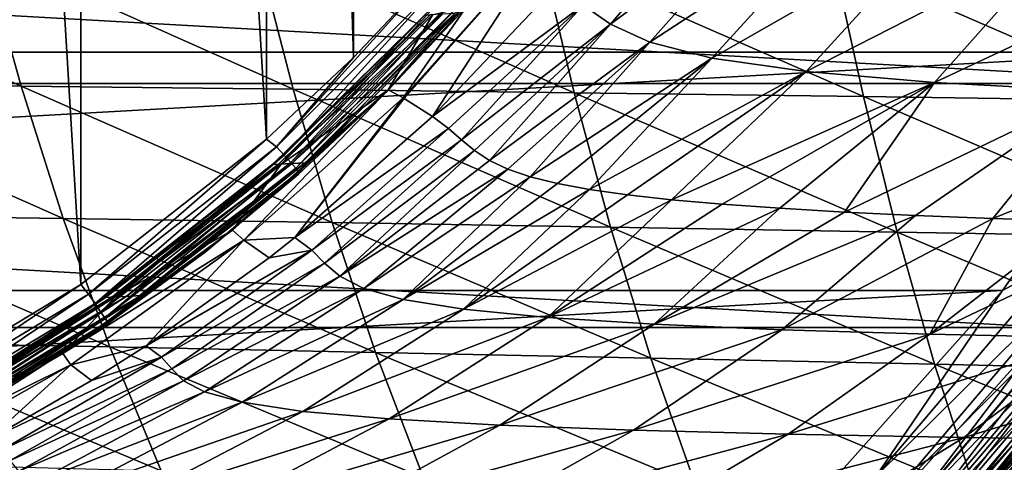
# Model space of a CAD drawing. Header units: metres. Extents: x -23 to 245, y -35 to 23.
# Tile 23 of 166: x 8.91 to 17.22, y -15.16 to -11.43. Entities that reach past the tile are written whole.
import ezdxf

# ---------------------------------------------------------------- set-up
doc = ezdxf.new("R2010")
doc.units = ezdxf.units.M
doc.layers.add('solid_509092_SW0002', color=7, linetype='CONTINUOUS')

msp = doc.modelspace()

# ---------------------------------------------------------------- linework, layer by layer
at = {"layer": 'solid_509092_SW0002'}
for points in [[(9.426302, -13.663809, 150.25), (7.713939, -14.696873, 150.25), (7.715706, 14.695975, 150.25)], [(9.426302, -13.663809, 150.25), (7.715706, 14.695975, 150.25), (9.427562, 13.662889, 150.25)], [(10.993501, -12.436426, 150.25), (9.426302, -13.663809, 150.25), (9.427562, 13.662889, 150.25)], [(10.993501, -12.436426, 150.25), (9.427562, 13.662889, 150.25), (10.994825, 12.435301, 150.25)], [(11.725923, -11.747222, 150.25), (10.993501, -12.436426, 150.25), (10.994825, 12.435301, 150.25)], [(11.725923, -11.747222, 150.25), (10.994825, 12.435301, 150.25), (11.7266, 11.746538, 150.25)], [(12.418392, -11.01183, 150.25), (11.725923, -11.747222, 150.25), (11.7266, 11.746538, 150.25)], [(-19.823303, -9.541289, 150), (-18.630362, -11.700833, 150), (19.823292, -9.541313, 150)], [(-18.630362, -11.700833, 150), (18.630348, -11.700855, 150), (19.823292, -9.541313, 150)], [(20.27384, -9.758122), (19.053789, -11.966744), (-20.273788, -9.758232)], [(19.053789, -11.966744), (-19.053724, -11.966849), (-20.273788, -9.758232)], [(13.89592, -11.466519, 217.140244), (13.664006, -11.304772, 214.301682), (14.908049, -10.277952, 216.91803)], [(13.89592, -11.466519, 217.140244), (14.908049, -10.277952, 216.91803), (15.280627, -10.430548, 219.607361)], [(14.225503, -11.618376, 219.94516), (13.89592, -11.466519, 217.140244), (15.280627, -10.430548, 219.607361)], [(14.225503, -11.618376, 219.94516), (15.280627, -10.430548, 219.607361), (15.832294, -10.565942, 222.263474)], [(14.750798, -11.753238, 222.717148), (14.225503, -11.618376, 219.94516), (15.832294, -10.565942, 222.263474)], [(14.750798, -11.753238, 222.717148), (15.832294, -10.565942, 222.263474), (16.625675, -10.679829, 224.886246)], [(13.425307, -10.654239, 206.691711), (12.144799, -12.085685, 206.710098), (12.677036, -11.322742, 201.950012)], [(13.425307, -10.654239, 206.691711), (12.153934, -12.091301, 206.986038), (12.144799, -12.085685, 206.710098)], [(13.425307, -10.654239, 206.691711), (12.392316, -12.245051, 211.429001), (12.153934, -12.091301, 206.986038)], [(13.425307, -10.654239, 206.691711), (13.439997, -11.140841, 211.429001), (12.392316, -12.245051, 211.429001)], [(15.546307, -11.866133, 225.453506), (14.750798, -11.753238, 222.717148), (16.625675, -10.679829, 224.886246)], [(15.546307, -11.866133, 225.453506), (16.625675, -10.679829, 224.886246), (17.67878, -10.77277, 227.464508)], [(16.628759, -11.957557, 228.139587), (15.546307, -11.866133, 225.453506), (17.67878, -10.77277, 227.464508)], [(16.628759, -11.957557, 228.139587), (17.67878, -10.77277, 227.464508), (18.989704, -10.847622, 229.980927)], [(6.372638, -10.833076, 255.957794), (6.713754, -11.967921, 255.567474), (8.922145, -11.988553, 257.343475)], [(8.603721, -10.846257, 257.736481), (6.372638, -10.833076, 255.957794), (8.922145, -11.988553, 257.343475)], [(8.603721, -10.846257, 257.736481), (8.922145, -11.988553, 257.343475), (11.216434, -12.013917, 258.988007)], [(10.919962, -10.864335, 259.382843), (8.603721, -10.846257, 257.736481), (11.216434, -12.013917, 258.988007)], [(10.919962, -10.864335, 259.382843), (11.216434, -12.013917, 258.988007), (13.588291, -12.043539, 260.509064)], [(13.312904, -10.886847, 260.904938), (10.919962, -10.864335, 259.382843), (13.588291, -12.043539, 260.509064)], [(17.988701, -12.030584, 230.754272), (16.628759, -11.957557, 228.139587), (18.989704, -10.847622, 229.980927)], [(13.312904, -10.886847, 260.904938), (13.588291, -12.043539, 260.509064), (16.028728, -12.07693, 261.913788)], [(15.77338, -10.913314, 262.310059), (13.312904, -10.886847, 260.904938), (16.028728, -12.07693, 261.913788)], [(15.77338, -10.913314, 262.310059), (16.028728, -12.07693, 261.913788), (18.529646, -12.11362, 263.209503)], [(18.293192, -10.94328, 263.605621), (15.77338, -10.913314, 262.310059), (18.529646, -12.11362, 263.209503)], [(11.077676, -12.49972, 150.263535), (11.725923, -11.747222, 150.25), (12.418392, -11.01183, 150.25)], [(11.077676, -12.49972, 150.263535), (12.418392, -11.01183, 150.25), (12.502294, -11.072753, 150.263535)], [(11.077676, -12.49972, 150.263535), (12.502294, -11.072753, 150.263535), (11.141832, -12.571975, 150.303467)], [(12.502294, -11.072753, 150.263535), (12.574642, -11.136805, 150.303467), (11.141832, -12.571975, 150.303467)], [(11.141832, -12.571975, 150.303467), (12.574642, -11.136805, 150.303467), (11.196927, -12.634023, 150.367065)], [(12.574642, -11.136805, 150.303467), (12.63677, -11.191809, 150.367065), (11.196927, -12.634023, 150.367065)], [(11.196927, -12.634023, 150.367065), (12.63677, -11.191809, 150.367065), (11.239194, -12.681625, 150.450012)], [(12.63677, -11.191809, 150.367065), (12.684434, -11.234008, 150.450012), (11.239194, -12.681625, 150.450012)], [(13.664006, -11.304772, 214.301682), (12.392316, -12.245051, 211.429001), (13.439997, -11.140841, 211.429001)], [(11.239194, -12.681625, 150.450012), (12.684434, -11.234008, 150.450012), (11.265747, -12.711531, 150.546616)], [(12.684434, -11.234008, 150.450012), (12.714376, -11.260517, 150.546616), (11.265747, -12.711531, 150.546616)], [(11.265747, -12.711531, 150.546616), (12.714376, -11.260517, 150.546616), (12.00937, -12.029461, 150.650177)], [(12.714376, -11.260517, 150.546616), (12.71835, -11.276527, 150.650177), (12.00937, -12.029461, 150.650177)], [(12.00937, -12.029461, 150.650177), (12.71835, -11.276527, 150.650177), (12.581133, -11.376071, 159.172577)], [(11.205493, -12.641202, 167.745102), (11.319338, -12.635514, 159.172379), (12.581133, -11.376071, 159.172577)], [(11.205493, -12.641202, 167.745102), (12.581133, -11.376071, 159.172577), (12.476202, -11.381154, 167.745697)], [(12.00937, -12.029461, 150.650177), (12.581133, -11.376071, 159.172577), (11.319338, -12.635514, 159.172379)], [(12.39481, -11.385103, 193.432739), (12.677036, -11.322742, 201.950012), (12.019235, -12.019712, 201.949997)], [(12.144799, -12.085685, 206.710098), (12.019235, -12.019712, 201.949997), (12.677036, -11.322742, 201.950012)], [(13.664006, -11.304772, 214.301682), (12.527749, -12.346276, 213.356888), (12.392316, -12.245051, 211.429001)], [(13.664006, -11.304772, 214.301682), (12.637945, -12.442603, 215.172821), (12.527749, -12.346276, 213.356888)], [(13.89592, -11.466519, 217.140244), (12.637945, -12.442603, 215.172821), (13.664006, -11.304772, 214.301682)], [(12.372848, -11.386164, 176.318588), (12.327055, -11.388385, 184.88353), (11.043674, -12.649291, 184.882355)], [(11.093357, -12.646807, 176.317596), (12.372848, -11.386164, 176.318588), (11.043674, -12.649291, 184.882355)], [(11.043674, -12.649291, 184.882355), (12.327055, -11.388385, 184.88353), (11.117185, -12.645619, 193.431839)], [(12.476202, -11.381154, 167.745697), (12.372848, -11.386164, 176.318588), (11.093357, -12.646807, 176.317596)], [(11.205493, -12.641202, 167.745102), (12.476202, -11.381154, 167.745697), (11.093357, -12.646807, 176.317596)], [(11.117185, -12.645619, 193.431839), (12.39481, -11.385103, 193.432739), (12.019235, -12.019712, 201.949997)], [(12.327055, -11.388385, 184.88353), (12.39481, -11.385103, 193.432739), (11.117185, -12.645619, 193.431839)], [(13.89592, -11.466519, 217.140244), (12.747621, -12.532509, 216.878937), (12.637945, -12.442603, 215.172821)], [(13.89592, -11.466519, 217.140244), (12.873585, -12.614609, 218.470459), (12.747621, -12.532509, 216.878937)], [(14.225503, -11.618376, 219.94516), (12.873585, -12.614609, 218.470459), (13.89592, -11.466519, 217.140244)], [(14.225503, -11.618376, 219.94516), (13.027493, -12.688199, 219.948395), (12.873585, -12.614609, 218.470459)], [(14.225503, -11.618376, 219.94516), (13.217368, -12.753271, 221.321747), (13.027493, -12.688199, 219.948395)], [(14.750798, -11.753238, 222.717148), (13.217368, -12.753271, 221.321747), (14.225503, -11.618376, 219.94516)], [(-18.630362, -11.700833, 150), (-17.202869, -13.713504, 150), (18.630348, -11.700855, 150)], [(-17.202869, -13.713504, 150), (17.202854, -13.713523, 150), (18.630348, -11.700855, 150)], [(17.691195, -13.448497, 149.97493), (18.630348, -11.700855, 150), (17.202854, -13.713523, 150)], [(11.077676, -12.49972, 150.263535), (10.993501, -12.436426, 150.25), (11.725923, -11.747222, 150.25)], [(14.750798, -11.753238, 222.717148), (13.446489, -12.810369, 222.603241), (13.217368, -12.753271, 221.321747)], [(14.750798, -11.753238, 222.717148), (13.718822, -12.86102, 223.82341), (13.446489, -12.810369, 222.603241)], [(15.546307, -11.866133, 225.453506), (13.718822, -12.86102, 223.82341), (14.750798, -11.753238, 222.717148)], [(15.546307, -11.866133, 225.453506), (14.038428, -12.906188, 225.002869), (13.718822, -12.86102, 223.82341)], [(15.546307, -11.866133, 225.453506), (14.408701, -12.947021, 226.162567), (14.038428, -12.906188, 225.002869)], [(16.628759, -11.957557, 228.139587), (14.408701, -12.947021, 226.162567), (15.546307, -11.866133, 225.453506)], [(16.628759, -11.957557, 228.139587), (14.835263, -12.984529, 227.3228), (14.408701, -12.947021, 226.162567)], [(16.628759, -11.957557, 228.139587), (15.322527, -13.019136, 228.491287), (14.835263, -12.984529, 227.3228)], [(16.628759, -11.957557, 228.139587), (15.867374, -13.050677, 229.656525), (15.322527, -13.019136, 228.491287)], [(17.988701, -12.030584, 230.754272), (15.867374, -13.050677, 229.656525), (16.628759, -11.957557, 228.139587)], [(19.053789, -11.966744), (17.593859, -14.025155), (-19.053724, -11.966849)], [(17.593859, -14.025155), (-17.593781, -14.025252), (-19.053724, -11.966849)], [(6.713754, -11.967921, 255.567474), (7.093462, -13.074975, 255.132263), (9.276537, -13.105034, 256.904938)], [(8.922145, -11.988553, 257.343475), (6.713754, -11.967921, 255.567474), (9.276537, -13.105034, 256.904938)], [(8.922145, -11.988553, 257.343475), (9.276537, -13.105034, 256.904938), (11.546347, -13.139493, 258.547272)], [(11.216434, -12.013917, 258.988007), (8.922145, -11.988553, 257.343475), (11.546347, -13.139493, 258.547272)], [(11.117185, -12.645619, 193.431839), (12.019235, -12.019712, 201.949997), (10.706227, -13.203074, 201.950043)], [(10.802325, -13.28804, 206.693542), (10.706227, -13.203074, 201.950043), (12.019235, -12.019712, 201.949997)], [(10.802325, -13.28804, 206.693542), (12.019235, -12.019712, 201.949997), (12.144799, -12.085685, 206.710098)], [(11.216434, -12.013917, 258.988007), (11.546347, -13.139493, 258.547272), (13.894694, -13.177874, 260.067047)], [(13.588291, -12.043539, 260.509064), (11.216434, -12.013917, 258.988007), (13.894694, -13.177874, 260.067047)], [(11.25958, -12.735168, 150.650162), (12.00937, -12.029461, 150.650177), (11.319338, -12.635514, 159.172379)], [(11.265747, -12.711531, 150.546616), (12.00937, -12.029461, 150.650177), (11.25958, -12.735168, 150.650162)], [(13.588291, -12.043539, 260.509064), (13.894694, -13.177874, 260.067047), (16.312786, -13.219686, 261.471313)], [(16.028728, -12.07693, 261.913788), (13.588291, -12.043539, 260.509064), (16.312786, -13.219686, 261.471313)], [(17.988701, -12.030584, 230.754272), (16.468586, -13.079257, 230.813751), (15.867374, -13.050677, 229.656525)], [(17.988701, -12.030584, 230.754272), (17.119259, -13.104753, 231.947693), (16.468586, -13.079257, 230.813751)], [(19.62752, -12.087867, 233.271317), (17.119259, -13.104753, 231.947693), (17.988701, -12.030584, 230.754272)], [(10.802325, -13.28804, 206.693542), (12.144799, -12.085685, 206.710098), (11.231945, -13.264976, 211.429001)], [(12.144799, -12.085685, 206.710098), (12.153934, -12.091301, 206.986038), (11.231945, -13.264976, 211.429001)], [(12.153934, -12.091301, 206.986038), (12.392316, -12.245051, 211.429001), (11.231945, -13.264976, 211.429001)], [(16.028728, -12.07693, 261.913788), (16.312786, -13.219686, 261.471313), (18.792629, -13.264455, 262.767303)], [(18.529646, -12.11362, 263.209503), (16.028728, -12.07693, 261.913788), (18.792629, -13.264455, 262.767303)], [(19.62752, -12.087867, 233.271317), (17.816242, -13.127302, 233.052002), (17.119259, -13.104753, 231.947693)], [(11.231945, -13.264976, 211.429001), (12.392316, -12.245051, 211.429001), (12.527749, -12.346276, 213.356888)], [(11.373739, -13.373587, 213.76857), (11.231945, -13.264976, 211.429001), (12.527749, -12.346276, 213.356888)], [(11.373739, -13.373587, 213.76857), (12.527749, -12.346276, 213.356888), (12.637945, -12.442603, 215.172821)], [(9.49134, -13.744255, 150.263535), (9.426302, -13.663809, 150.25), (10.993501, -12.436426, 150.25)], [(9.49134, -13.744255, 150.263535), (10.993501, -12.436426, 150.25), (11.077676, -12.49972, 150.263535)], [(11.483222, -13.483683, 216.09523), (11.373739, -13.373587, 213.76857), (12.637945, -12.442603, 215.172821)], [(11.483222, -13.483683, 216.09523), (12.637945, -12.442603, 215.172821), (12.747621, -12.532509, 216.878937)], [(9.49134, -13.744255, 150.263535), (11.077676, -12.49972, 150.263535), (9.546227, -13.82378, 150.303467)], [(11.077676, -12.49972, 150.263535), (11.141832, -12.571975, 150.303467), (9.546227, -13.82378, 150.303467)], [(11.611765, -13.592019, 218.407196), (11.483222, -13.483683, 216.09523), (12.747621, -12.532509, 216.878937)], [(11.611765, -13.592019, 218.407196), (12.747621, -12.532509, 216.878937), (12.873585, -12.614609, 218.470459)], [(9.546227, -13.82378, 150.303467), (11.141832, -12.571975, 150.303467), (9.59336, -13.892073, 150.367065)], [(11.141832, -12.571975, 150.303467), (11.196927, -12.634023, 150.367065), (9.59336, -13.892073, 150.367065)], [(11.611765, -13.592019, 218.407196), (12.873585, -12.614609, 218.470459), (13.027493, -12.688199, 219.948395)], [(9.59336, -13.892073, 150.367065), (11.196927, -12.634023, 150.367065), (9.629519, -13.944465, 150.450012)], [(11.196927, -12.634023, 150.367065), (11.239194, -12.681625, 150.450012), (9.629519, -13.944465, 150.450012)], [(9.629519, -13.944465, 150.450012), (11.239194, -12.681625, 150.450012), (9.652236, -13.977379, 150.546616)], [(11.093357, -12.646807, 176.317596), (11.043674, -12.649291, 184.882355), (9.635361, -13.771434, 184.881073)], [(9.68901, -13.768707, 176.316513), (11.093357, -12.646807, 176.317596), (9.635361, -13.771434, 184.881073)], [(9.635361, -13.771434, 184.881073), (11.043674, -12.649291, 184.882355), (9.714738, -13.767403, 193.430832)], [(11.239194, -12.681625, 150.450012), (11.265747, -12.711531, 150.546616), (9.652236, -13.977379, 150.546616)], [(11.205493, -12.641202, 167.745102), (11.093357, -12.646807, 176.317596), (9.68901, -13.768707, 176.316513)], [(9.810094, -13.762556, 167.744446), (11.205493, -12.641202, 167.745102), (9.68901, -13.768707, 176.316513)], [(9.714738, -13.767403, 193.430832), (11.117185, -12.645619, 193.431839), (10.706227, -13.203074, 201.950043)], [(11.043674, -12.649291, 184.882355), (11.117185, -12.645619, 193.431839), (9.714738, -13.767403, 193.430832)], [(9.810094, -13.762556, 167.744446), (9.933025, -13.756313, 159.172165), (11.319338, -12.635514, 159.172379)], [(9.810094, -13.762556, 167.744446), (11.319338, -12.635514, 159.172379), (11.205493, -12.641202, 167.745102)], [(11.25958, -12.735168, 150.650162), (11.319338, -12.635514, 159.172379), (9.933025, -13.756313, 159.172165)], [(11.813134, -13.695097, 220.702728), (11.611765, -13.592019, 218.407196), (13.027493, -12.688199, 219.948395)], [(11.813134, -13.695097, 220.702728), (13.027493, -12.688199, 219.948395), (13.217368, -12.753271, 221.321747)], [(9.652236, -13.977379, 150.546616), (11.265747, -12.711531, 150.546616), (10.474247, -13.389571, 150.650162)], [(10.474247, -13.389571, 150.650162), (11.25958, -12.735168, 150.650162), (9.933025, -13.756313, 159.172165)], [(11.265747, -12.711531, 150.546616), (11.25958, -12.735168, 150.650162), (10.474247, -13.389571, 150.650162)], [(12.145748, -13.78911, 222.980301), (11.813134, -13.695097, 220.702728), (13.217368, -12.753271, 221.321747)], [(12.145748, -13.78911, 222.980301), (13.217368, -12.753271, 221.321747), (13.446489, -12.810369, 222.603241)], [(12.145748, -13.78911, 222.980301), (13.446489, -12.810369, 222.603241), (13.718822, -12.86102, 223.82341)], [(12.655413, -13.871155, 225.236862), (12.145748, -13.78911, 222.980301), (13.718822, -12.86102, 223.82341)], [(12.655413, -13.871155, 225.236862), (13.718822, -12.86102, 223.82341), (14.038428, -12.906188, 225.002869)], [(12.655413, -13.871155, 225.236862), (14.038428, -12.906188, 225.002869), (14.408701, -12.947021, 226.162567)], [(13.363647, -13.94017, 227.465652), (12.655413, -13.871155, 225.236862), (14.408701, -12.947021, 226.162567)], [(13.363647, -13.94017, 227.465652), (14.408701, -12.947021, 226.162567), (14.835263, -12.984529, 227.3228)], [(13.363647, -13.94017, 227.465652), (14.835263, -12.984529, 227.3228), (15.322527, -13.019136, 228.491287)], [(14.262228, -13.997412, 229.654724), (13.363647, -13.94017, 227.465652), (15.322527, -13.019136, 228.491287)], [(14.262228, -13.997412, 229.654724), (15.322527, -13.019136, 228.491287), (15.867374, -13.050677, 229.656525)], [(7.093462, -13.074975, 255.132263), (7.514647, -14.147902, 254.649246), (9.669757, -14.189575, 256.417938)], [(9.276537, -13.105034, 256.904938), (7.093462, -13.074975, 255.132263), (9.669757, -14.189575, 256.417938)], [(9.276537, -13.105034, 256.904938), (9.669757, -14.189575, 256.417938), (11.912505, -14.235168, 258.057709)], [(11.546347, -13.139493, 258.547272), (9.276537, -13.105034, 256.904938), (11.912505, -14.235168, 258.057709)], [(14.262228, -13.997412, 229.654724), (15.867374, -13.050677, 229.656525), (16.468586, -13.079257, 230.813751)], [(15.339972, -14.044372, 231.79158), (14.262228, -13.997412, 229.654724), (16.468586, -13.079257, 230.813751)], [(15.339972, -14.044372, 231.79158), (16.468586, -13.079257, 230.813751), (17.119259, -13.104753, 231.947693)], [(16.589741, -14.082342, 233.862488), (15.339972, -14.044372, 231.79158), (17.119259, -13.104753, 231.947693)], [(16.589741, -14.082342, 233.862488), (17.119259, -13.104753, 231.947693), (17.816242, -13.127302, 233.052002)], [(9.714738, -13.767403, 193.430832), (10.706227, -13.203074, 201.950043), (9.275186, -14.244525, 201.950043)], [(10.802325, -13.28804, 206.693542), (9.275186, -14.244525, 201.950043), (10.706227, -13.203074, 201.950043)], [(11.546347, -13.139493, 258.547272), (11.912505, -14.235168, 258.057709), (14.234848, -14.284204, 259.57605)], [(13.894694, -13.177874, 260.067047), (11.546347, -13.139493, 258.547272), (14.234848, -14.284204, 259.57605)], [(13.894694, -13.177874, 260.067047), (14.234848, -14.284204, 259.57605), (16.628197, -14.336198, 260.979889)], [(16.312786, -13.219686, 261.471313), (13.894694, -13.177874, 260.067047), (16.628197, -14.336198, 260.979889)], [(16.589741, -14.082342, 233.862488), (17.816242, -13.127302, 233.052002), (18.549986, -13.146963, 234.112686)], [(18.008671, -14.112466, 235.850357), (16.589741, -14.082342, 233.862488), (18.549986, -13.146963, 234.112686)], [(9.341099, -14.340232, 206.692902), (9.275186, -14.244525, 201.950043), (10.802325, -13.28804, 206.693542)], [(9.341099, -14.340232, 206.692902), (10.802325, -13.28804, 206.693542), (9.976523, -14.180194, 211.429001)], [(10.802325, -13.28804, 206.693542), (11.014523, -13.436337, 211.429001), (9.976523, -14.180194, 211.429001)], [(10.802325, -13.28804, 206.693542), (11.231945, -13.264976, 211.429001), (11.014523, -13.436337, 211.429001)], [(11.014523, -13.436337, 211.429001), (11.231945, -13.264976, 211.429001), (11.373739, -13.373587, 213.76857)], [(16.312786, -13.219686, 261.471313), (16.628197, -14.336198, 260.979889), (19.084673, -14.390676, 262.276337)], [(18.792629, -13.264455, 262.767303), (16.312786, -13.219686, 261.471313), (19.084673, -14.390676, 262.276337)], [(9.652236, -13.977379, 150.546616), (10.474247, -13.389571, 150.650162), (9.654348, -13.992445, 150.650146)], [(9.654348, -13.992445, 150.650146), (10.474247, -13.389571, 150.650162), (9.933025, -13.756313, 159.172165)], [(9.976523, -14.180194, 211.429001), (11.014523, -13.436337, 211.429001), (11.373739, -13.373587, 213.76857)], [(10.106925, -14.275796, 213.870544), (9.976523, -14.180194, 211.429001), (11.373739, -13.373587, 213.76857)], [(10.106925, -14.275796, 213.870544), (11.373739, -13.373587, 213.76857), (11.483222, -13.483683, 216.09523)], [(17.691195, -13.448497, 149.97493), (17.202854, -13.713523, 150), (16.13345, -15.282415, 149.97493)], [(17.691195, -13.448497, 149.97493), (16.13345, -15.282415, 149.97493), (17.859621, -13.57653, 149.900879)], [(10.192595, -14.375084, 216.302185), (10.106925, -14.275796, 213.870544), (11.483222, -13.483683, 216.09523)], [(10.192595, -14.375084, 216.302185), (11.483222, -13.483683, 216.09523), (11.611765, -13.592019, 218.407196)], [(10.292632, -14.474338, 218.721008), (10.192595, -14.375084, 216.302185), (11.611765, -13.592019, 218.407196)], [(10.292632, -14.474338, 218.721008), (11.611765, -13.592019, 218.407196), (11.813134, -13.695097, 220.702728)], [(16.13345, -15.282415, 149.97493), (16.287045, -15.427909, 149.900879), (17.859621, -13.57653, 149.900879)], [(17.859621, -13.57653, 149.900879), (16.287045, -15.427909, 149.900879), (18.010683, -13.691365, 149.781555)], [(7.76529, -14.786513, 150.263535), (7.713939, -14.696873, 150.25), (9.426302, -13.663809, 150.25)], [(7.76529, -14.786513, 150.263535), (9.426302, -13.663809, 150.25), (9.49134, -13.744255, 150.263535)], [(10.468469, -14.569721, 221.124222), (10.292632, -14.474338, 218.721008), (11.813134, -13.695097, 220.702728)], [(10.468469, -14.569721, 221.124222), (11.813134, -13.695097, 220.702728), (12.145748, -13.78911, 222.980301)], [(16.287045, -15.427909, 149.900879), (16.424807, -15.558403, 149.781555), (18.010683, -13.691365, 149.781555)], [(18.010683, -13.691365, 149.781555), (16.424807, -15.558403, 149.781555), (18.136791, -13.78723, 149.622971)], [(18.014713, -13.694429, 0.016902), (16.428482, -15.561885, 0.016902), (17.593859, -14.025155)], [(16.516151, -15.644929, 0.066791), (16.428482, -15.561885, 0.016902), (18.014713, -13.694429, 0.016902)], [(18.110846, -13.767508, 0.066791), (16.516151, -15.644929, 0.066791), (18.014713, -13.694429, 0.016902)], [(-17.202869, -13.713504, 150), (-15.558744, -15.553901, 150), (17.202854, -13.713523, 150)], [(-15.558744, -15.553901, 150), (15.558726, -15.553918, 150), (17.202854, -13.713523, 150)], [(7.76529, -14.786513, 150.263535), (9.49134, -13.744255, 150.263535), (7.810154, -14.872094, 150.303467)], [(9.49134, -13.744255, 150.263535), (9.546227, -13.82378, 150.303467), (7.810154, -14.872094, 150.303467)], [(9.68901, -13.768707, 176.316513), (9.635361, -13.771434, 184.881073), (8.116508, -14.741025, 184.879684)], [(8.174092, -14.738081, 176.315323), (9.68901, -13.768707, 176.316513), (8.116508, -14.741025, 184.879684)], [(8.116508, -14.741025, 184.879684), (9.635361, -13.771434, 184.881073), (8.201708, -14.736671, 193.429764)], [(9.810094, -13.762556, 167.744446), (9.68901, -13.768707, 176.316513), (8.174092, -14.738081, 176.315323)], [(8.30406, -14.731438, 167.743729), (9.810094, -13.762556, 167.744446), (8.174092, -14.738081, 176.315323)], [(8.201708, -14.736671, 193.429764), (9.714738, -13.767403, 193.430832), (9.275186, -14.244525, 201.950043)], [(9.635361, -13.771434, 184.881073), (9.714738, -13.767403, 193.430832), (8.201708, -14.736671, 193.429764)], [(8.30406, -14.731438, 167.743729), (8.436008, -14.724695, 159.171936), (9.933025, -13.756313, 159.172165)], [(8.30406, -14.731438, 167.743729), (9.933025, -13.756313, 159.172165), (9.810094, -13.762556, 167.744446)], [(9.654348, -13.992445, 150.650146), (9.933025, -13.756313, 159.172165), (8.436008, -14.724695, 159.171936)], [(16.13345, -15.282415, 149.97493), (17.202854, -13.713523, 150), (15.558726, -15.553918, 150)], [(16.424807, -15.558403, 149.781555), (16.539812, -15.667342, 149.622971), (18.136791, -13.78723, 149.622971)], [(16.591442, -15.716249, 0.146262), (16.516151, -15.644929, 0.066791), (18.110846, -13.767508, 0.066791)], [(18.136791, -13.78723, 149.622971), (16.539812, -15.667342, 149.622971), (18.231613, -13.859311, 149.433075)], [(18.193407, -13.830269, 0.146262), (16.591442, -15.716249, 0.146262), (18.110846, -13.767508, 0.066791)], [(17.023499, -15.510991, 119.012718), (17.542212, -15.072618, 118.202866), (18.590425, -13.784983, 119.186714)], [(18.143496, -14.191178, 120.04187), (17.023499, -15.510991, 119.012718), (18.590425, -13.784983, 119.186714)], [(7.810154, -14.872094, 150.303467), (9.546227, -13.82378, 150.303467), (7.84868, -14.945586, 150.367065)], [(9.546227, -13.82378, 150.303467), (9.59336, -13.892073, 150.367065), (7.84868, -14.945586, 150.367065)], [(10.786366, -14.657069, 223.509232), (10.468469, -14.569721, 221.124222), (12.145748, -13.78911, 222.980301)], [(10.786366, -14.657069, 223.509232), (12.145748, -13.78911, 222.980301), (12.655413, -13.871155, 225.236862)], [(11.298019, -14.733186, 225.871658), (10.786366, -14.657069, 223.509232), (12.655413, -13.871155, 225.236862)], [(11.298019, -14.733186, 225.871658), (12.655413, -13.871155, 225.236862), (13.363647, -13.94017, 227.465652)], [(16.539812, -15.667342, 149.622971), (16.626282, -15.749251, 149.433075), (18.231613, -13.859311, 149.433075)], [(16.649216, -15.770975, 0.249887), (16.591442, -15.716249, 0.146262), (18.193407, -13.830269, 0.146262)], [(18.231613, -13.859311, 149.433075), (16.626282, -15.749251, 149.433075), (18.290379, -13.903985, 149.22142)], [(18.25676, -13.878428, 0.249887), (16.649216, -15.770975, 0.249887), (18.193407, -13.830269, 0.146262)], [(7.84868, -14.945586, 150.367065), (9.59336, -13.892073, 150.367065), (7.878237, -15.001968, 150.450012)], [(9.59336, -13.892073, 150.367065), (9.629519, -13.944465, 150.450012), (7.878237, -15.001968, 150.450012)], [(7.878237, -15.001968, 150.450012), (9.629519, -13.944465, 150.450012), (7.896805, -15.037388, 150.546616)], [(9.629519, -13.944465, 150.450012), (9.652236, -13.977379, 150.546616), (7.896805, -15.037388, 150.546616)], [(12.026894, -14.79685, 228.20311), (11.298019, -14.733186, 225.871658), (13.363647, -13.94017, 227.465652)], [(12.026894, -14.79685, 228.20311), (13.363647, -13.94017, 227.465652), (14.262228, -13.997412, 229.654724)], [(16.626282, -15.749251, 149.433075), (16.679874, -15.800016, 149.22142), (18.290379, -13.903985, 149.22142)], [(16.685528, -15.805371, 0.37059), (16.649216, -15.770975, 0.249887), (18.25676, -13.878428, 0.249887)], [(18.290379, -13.903985, 149.22142), (16.679874, -15.800016, 149.22142), (17.98214, -14.340245, 149)], [(18.296577, -13.908696, 0.37059), (16.685528, -15.805371, 0.37059), (18.25676, -13.878428, 0.249887)], [(18.296577, -13.908696, 0.37059), (17.98214, -14.340245, 0.5), (16.685528, -15.805371, 0.37059)], [(17.593859, -14.025155), (15.912372, -15.907379), (-17.593781, -14.025252)], [(15.912372, -15.907379), (-15.912283, -15.907468), (-17.593781, -14.025252)], [(7.896805, -15.037388, 150.546616), (9.652236, -13.977379, 150.546616), (8.796727, -14.54614, 150.650146)], [(8.796727, -14.54614, 150.650146), (9.654348, -13.992445, 150.650146), (8.436008, -14.724695, 159.171936)], [(9.652236, -13.977379, 150.546616), (9.654348, -13.992445, 150.650146), (8.796727, -14.54614, 150.650146)], [(12.961702, -14.849334, 230.489716), (12.026894, -14.79685, 228.20311), (14.262228, -13.997412, 229.654724)], [(12.961702, -14.849334, 230.489716), (14.262228, -13.997412, 229.654724), (15.339972, -14.044372, 231.79158)], [(16.428482, -15.561885, 0.016902), (15.912372, -15.907379), (17.593859, -14.025155)], [(14.087687, -14.892158, 232.71701), (12.961702, -14.849334, 230.489716), (15.339972, -14.044372, 231.79158)], [(14.087687, -14.892158, 232.71701), (15.339972, -14.044372, 231.79158), (16.589741, -14.082342, 233.862488)], [(15.394128, -14.926629, 234.869461), (14.087687, -14.892158, 232.71701), (16.589741, -14.082342, 233.862488)], [(15.394128, -14.926629, 234.869461), (16.589741, -14.082342, 233.862488), (18.008671, -14.112466, 235.850357)], [(16.87466, -14.953897, 236.928711), (15.394128, -14.926629, 234.869461), (18.008671, -14.112466, 235.850357)], [(16.87466, -14.953897, 236.928711), (18.008671, -14.112466, 235.850357), (19.591347, -14.136224, 237.731354)], [(7.514647, -14.147902, 254.649246), (7.980106, -15.179788, 254.115509), (10.104586, -15.235456, 255.879623)], [(9.669757, -14.189575, 256.417938), (7.514647, -14.147902, 254.649246), (10.104586, -15.235456, 255.879623)], [(9.341099, -14.340232, 206.692902), (9.976523, -14.180194, 211.429001), (9.517385, -14.473357, 211.429001)], [(9.517385, -14.473357, 211.429001), (9.976523, -14.180194, 211.429001), (10.106925, -14.275796, 213.870544)], [(9.669757, -14.189575, 256.417938), (10.104586, -15.235456, 255.879623), (12.317652, -15.294442, 257.516418)], [(11.912505, -14.235168, 258.057709), (9.669757, -14.189575, 256.417938), (12.317652, -15.294442, 257.516418)], [(18.143496, -14.191178, 120.04187), (17.820269, -14.54091, 120.913086), (16.662907, -15.853944, 119.880112)], [(18.143496, -14.191178, 120.04187), (16.662907, -15.853944, 119.880112), (17.023499, -15.510991, 119.012718)], [(18.520744, -14.975471, 238.87085), (16.87466, -14.953897, 236.928711), (19.591347, -14.136224, 237.731354)], [(17.136606, -15.746138, 116.353218), (17.855385, -15.287798, 115.628433), (18.792101, -14.197295, 116.626602)], [(18.132069, -14.633155, 117.402107), (17.136606, -15.746138, 116.353218), (18.792101, -14.197295, 116.626602)], [(8.201708, -14.736671, 193.429764), (9.275186, -14.244525, 201.950043), (7.735456, -15.13609, 201.950012)], [(9.341099, -14.340232, 206.692902), (7.735456, -15.13609, 201.950012), (9.275186, -14.244525, 201.950043)], [(8.641658, -14.977694, 211.429001), (9.517385, -14.473357, 211.429001), (10.106925, -14.275796, 213.870544)], [(8.763557, -15.059228, 213.976639), (8.641658, -14.977694, 211.429001), (10.106925, -14.275796, 213.870544)], [(8.763557, -15.059228, 213.976639), (10.106925, -14.275796, 213.870544), (10.192595, -14.375084, 216.302185)], [(11.912505, -14.235168, 258.057709), (12.317652, -15.294442, 257.516418), (14.611427, -15.356277, 259.033234)], [(14.234848, -14.284204, 259.57605), (11.912505, -14.235168, 258.057709), (14.611427, -15.356277, 259.033234)], [(14.234848, -14.284204, 259.57605), (14.611427, -15.356277, 259.033234), (16.977545, -15.420479, 260.436768)], [(16.628197, -14.336198, 260.979889), (14.234848, -14.284204, 259.57605), (16.977545, -15.420479, 260.436768)], [(7.774884, -15.229865, 206.692429), (7.735456, -15.13609, 201.950012), (9.341099, -14.340232, 206.692902)], [(7.774884, -15.229865, 206.692429), (9.341099, -14.340232, 206.692902), (8.641658, -14.977694, 211.429001)], [(9.341099, -14.340232, 206.692902), (9.517385, -14.473357, 211.429001), (8.641658, -14.977694, 211.429001)], [(17.98214, -14.340245, 149), (16.263472, -16.263439, 149), (17.820269, -14.54091, 120.913086)], [(16.263472, -16.263439, 0.5), (17.98214, -14.340245, 0.5), (16.667919, -15.848673, 73.115311)], [(16.685528, -15.805371, 0.37059), (17.98214, -14.340245, 0.5), (16.263472, -16.263439, 0.5)], [(16.679874, -15.800016, 149.22142), (16.263472, -16.263439, 149), (17.98214, -14.340245, 149)], [(16.628197, -14.336198, 260.979889), (16.977545, -15.420479, 260.436768), (19.408255, -15.486585, 261.733948)], [(19.084673, -14.390676, 262.276337), (16.628197, -14.336198, 260.979889), (19.408255, -15.486585, 261.733948)], [(17.98214, -14.340245, 0.5), (17.254229, -15.208275, 72.580223), (16.667919, -15.848673, 73.115311)], [(8.828885, -15.146979, 216.51741), (8.763557, -15.059228, 213.976639), (10.192595, -14.375084, 216.302185)], [(8.828885, -15.146979, 216.51741), (10.192595, -14.375084, 216.302185), (10.292632, -14.474338, 218.721008)], [(8.904454, -15.236692, 219.047226), (8.828885, -15.146979, 216.51741), (10.292632, -14.474338, 218.721008)], [(8.904454, -15.236692, 219.047226), (10.292632, -14.474338, 218.721008), (10.468469, -14.569721, 221.124222)], [(9.059118, -15.324208, 221.56218), (8.904454, -15.236692, 219.047226), (10.468469, -14.569721, 221.124222)], [(9.059118, -15.324208, 221.56218), (10.468469, -14.569721, 221.124222), (10.786366, -14.657069, 223.509232)], [(16.263472, -16.263439, 149), (16.662907, -15.853944, 119.880112), (17.820269, -14.54091, 120.913086)], [(16.813801, -15.73814, 74.21582), (17.254229, -15.208275, 72.580223), (17.800615, -14.61793, 73.281731)], [(16.813801, -15.73814, 74.21582), (17.800615, -14.61793, 73.281731), (17.413275, -15.222298, 74.966972)], [(9.366714, -15.405019, 224.058502), (9.059118, -15.324208, 221.56218), (10.786366, -14.657069, 223.509232)], [(9.366714, -15.405019, 224.058502), (10.786366, -14.657069, 223.509232), (11.298019, -14.733186, 225.871658)], [(16.481087, -16.207363, 117.101723), (17.136606, -15.746138, 116.353218), (18.132069, -14.633155, 117.402107)], [(17.542212, -15.072618, 118.202866), (16.481087, -16.207363, 117.101723), (18.132069, -14.633155, 117.402107)], [(9.8846, -15.475644, 226.530487), (9.366714, -15.405019, 224.058502), (11.298019, -14.733186, 225.871658)], [(9.8846, -15.475644, 226.530487), (11.298019, -14.733186, 225.871658), (12.026894, -14.79685, 228.20311)], [(10.638082, -15.534698, 228.968002), (9.8846, -15.475644, 226.530487), (12.026894, -14.79685, 228.20311)], [(10.638082, -15.534698, 228.968002), (12.026894, -14.79685, 228.20311), (12.961702, -14.849334, 230.489716)], [(11.612832, -15.583442, 231.355179), (10.638082, -15.534698, 228.968002), (12.961702, -14.849334, 230.489716)], [(11.612832, -15.583442, 231.355179), (12.961702, -14.849334, 230.489716), (14.087687, -14.892158, 232.71701)], [(16.945131, -16.240183, 114.556007), (17.773281, -15.781908, 113.921692), (18.634884, -14.837732, 114.94194)], [(17.855385, -15.287798, 115.628433), (16.945131, -16.240183, 114.556007), (18.634884, -14.837732, 114.94194)], [(12.790549, -15.6234, 233.675522), (11.612832, -15.583442, 231.355179), (14.087687, -14.892158, 232.71701)], [(12.790549, -15.6234, 233.675522), (14.087687, -14.892158, 232.71701), (15.394128, -14.926629, 234.869461)], [(14.15694, -15.655869, 235.911636), (12.790549, -15.6234, 233.675522), (15.394128, -14.926629, 234.869461)], [(14.15694, -15.655869, 235.911636), (15.394128, -14.926629, 234.869461), (16.87466, -14.953897, 236.928711)], [(15.702116, -15.681978, 238.043854), (14.15694, -15.655869, 235.911636), (16.87466, -14.953897, 236.928711)], [(15.702116, -15.681978, 238.043854), (16.87466, -14.953897, 236.928711), (18.520744, -14.975471, 238.87085)], [(17.414473, -15.70324, 240.048355), (15.702116, -15.681978, 238.043854), (18.520744, -14.975471, 238.87085)], [(15.889482, -16.666092, 117.858452), (16.481087, -16.207363, 117.101723), (17.542212, -15.072618, 118.202866)], [(17.023499, -15.510991, 119.012718), (15.889482, -16.666092, 117.858452), (17.542212, -15.072618, 118.202866)]]:
    msp.add_3dface(points, dxfattribs=at)

doc.saveas('drawing.dxf')
